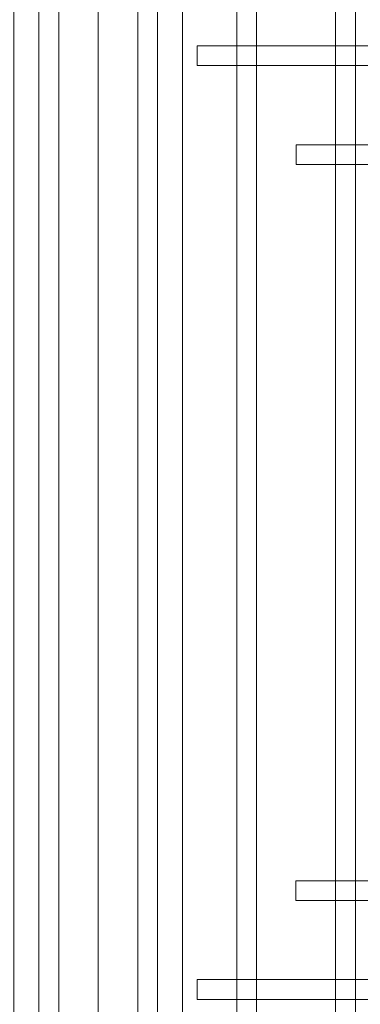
# Model space of a CAD drawing. Header units: millimetres. Extents: x -1097 to 37269, y -9172 to 9131.
# Tile 29 of 36: x 4002 to 4310, y 2128 to 3018. Entities that reach past the tile are written whole.
import ezdxf

# ---------------------------------------------------------------- set-up
doc = ezdxf.new("R2010")
doc.units = ezdxf.units.MM
doc.layers.add('Ceiling', color=14, linetype='Continuous', lineweight=9)
doc.layers.add('RCP LAYOUT', color=9, linetype='Continuous', true_color=0x808080)

# ---------------------------------------------------------------- blocks, each defined once
blk = doc.blocks.new('ceiling inst 2')
at = {"color": 8, "lineweight": 0, "ltscale": 0.25, "true_color": 0x808080}
for points in [[(1722740.061, -79108.617), (1722783.851, -79108.617), (1722783.851, -79057.793), (1722740.061, -79057.793)], [(1722743.061, -79105.617), (1722780.851, -79105.617), (1722780.851, -79060.793), (1722743.061, -79060.793)]]:
    blk.add_lwpolyline(points, close=True, dxfattribs=at)
at = {"layer": 'Ceiling', "color": 8, "lineweight": 0, "ltscale": 0.25, "true_color": 0x808080}
for points in [[(1722741.468, -79108.617), (1722742.172, -79108.617), (1722742.172, -79057.793), (1722741.468, -79057.793)], [(1722782.444, -79108.617), (1722781.74, -79108.617), (1722781.74, -79057.793), (1722782.444, -79057.793)], [(1722778.222, -79105.098), (1722778.926, -79105.098), (1722778.926, -79061.312), (1722778.222, -79061.312)], [(1722774.704, -79101.58), (1722775.407, -79101.58), (1722775.407, -79064.83), (1722774.704, -79064.83)], [(1722780.333, -79066.237), (1722780.333, -79066.941), (1722743.583, -79066.941), (1722743.583, -79066.237)], [(1722776.817, -79069.755), (1722776.817, -79070.459), (1722747.103, -79070.459), (1722747.103, -79069.755)], [(1722776.815, -79096.655), (1722776.815, -79095.951), (1722747.101, -79095.951), (1722747.101, -79096.655)], [(1722780.333, -79100.173), (1722780.333, -79099.469), (1722743.583, -79099.469), (1722743.583, -79100.173)]]:
    blk.add_lwpolyline(points, close=True, dxfattribs=at)
blk = doc.blocks.new('grid 2')
at = {"color": 8, "true_color": 0x808080, "rotation": 180}
for p in [(3444354.934, -157847.453), (3444398.724, -157847.453)]:
    blk.add_blockref('ceiling inst 2', p, dxfattribs=at)
blk = doc.blocks.new('IRISH HOUSE-RCP LAYOUT')
at = {"xscale": 25.4, "yscale": 25.4, "zscale": 25.4}
blk.add_blockref('grid 2', (-43724944.67, 2003175.56), dxfattribs=at)

msp = doc.modelspace()

# ---------------------------------------------------------------- block references
at = {"layer": 'RCP LAYOUT'}
msp.add_blockref('IRISH HOUSE-RCP LAYOUT', (0, 0), dxfattribs=at)

doc.saveas('drawing.dxf')
